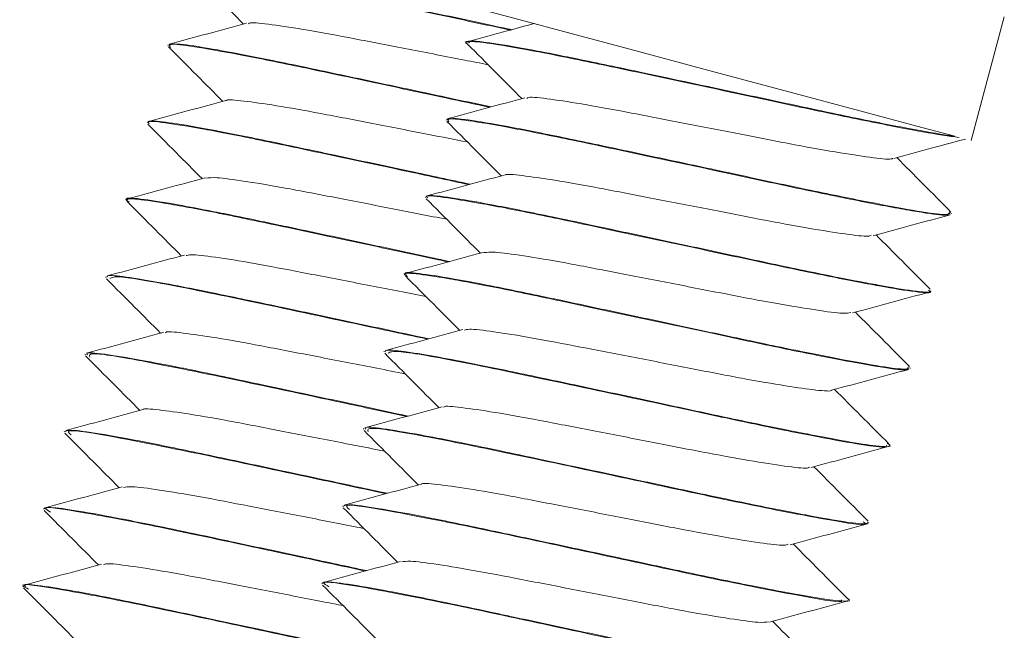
# Model space of a CAD drawing. Header units: millimetres. Extents: x -172 to 1038, y -1779 to -162.
# Tile 51 of 63: x 164 to 180, y -239 to -229. Entities that reach past the tile are written whole.
import ezdxf

# ---------------------------------------------------------------- set-up
doc = ezdxf.new("R2010")
doc.units = ezdxf.units.MM

msp = doc.modelspace()

# ---------------------------------------------------------------- linework, layer by layer
at = {"color": 7, "linetype": 'Continuous', "lineweight": 15}
for p, q in [((179.286, -231.08), (179.803, -229.148)), ((171.416, -229.542), (171.413, -229.552)), ((166.745, -229.585), (166.743, -229.594)), ((171.092, -230.749), (171.09, -230.759)), ((166.422, -230.792), (166.419, -230.802)), ((166.098, -231.999), (166.096, -232.009)), ((170.769, -231.957), (170.766, -231.966)), ((178.979, -232.226), (178.981, -232.216)), ((165.775, -233.207), (165.772, -233.217)), ((170.445, -233.164), (170.443, -233.174)), ((178.655, -233.433), (178.658, -233.424)), ((165.451, -234.414), (165.449, -234.424)), ((170.122, -234.371), (170.119, -234.382)), ((178.332, -234.641), (178.334, -234.631)), ((165.128, -235.622), (165.125, -235.631)), ((169.798, -235.579), (169.795, -235.589)), ((178.008, -235.848), (178.011, -235.838)), ((164.804, -236.829), (164.802, -236.838)), ((169.475, -236.786), (169.472, -236.796)), ((177.684, -237.056), (177.687, -237.046)), ((169.151, -237.994), (169.148, -238.003)), ((164.481, -238.036), (164.478, -238.046)), ((177.361, -238.263), (177.364, -238.253))]:
    msp.add_line(p, q, dxfattribs=at)
at = {"color": 7, "linetype": 'Continuous', "lineweight": 15, "flags": 128}
msp.add_lwpolyline([(171.558, -229.009), (171.713, -229.051), (172.223, -229.187), (173.042, -229.407), (174.09, -229.687), (175.266, -230.003), (176.457, -230.322), (177.548, -230.614), (178.435, -230.852), (179.032, -231.012)], dxfattribs=at)
at = {"color": 7, "linetype": 'Continuous', "lineweight": 15}
for points, knots in [([(167.086, -228.41), (167.081, -228.407), (166.993, -228.361), (167.152, -228.36), (167.585, -228.417), (168.362, -228.559), (169.371, -228.77), (170.522, -229.015), (171.475, -229.22), (171.969, -229.326), (172.091, -229.352)], [0, 0, 0, 0, 0.009796, 0.1667215, 0.3214052, 0.4794323, 0.6343895, 0.7909703, 0.9485063, 1, 1, 1, 1]), ([(167.076, -228.407), (167.223, -228.555), (167.506, -228.838), (167.788, -229.122), (167.923, -229.258)], [0, 0, 0, 0, 0.520706, 1, 1, 1, 1]), ([(172.111, -229.346), (172.091, -229.342), (171.724, -229.264), (171.05, -229.118), (170.295, -228.957), (169.563, -228.801), (169.058, -228.693), (168.655, -228.611), (168.353, -228.551), (167.844, -228.453), (167.377, -228.376), (167.169, -228.357), (167.11, -228.36), (167.078, -228.364), (167.093, -228.377), (167.105, -228.387)], [0, 0, 0, 0, 0.009279, 0.165944, 0.267189, 0.324349, 0.478853, 0.49661, 0.528913, 0.637004, 0.794111, 0.902368, 0.933519, 0.949297, 1, 1, 1, 1]), ([(168, -229.254), (168.008, -229.248), (168.034, -229.226), (168.345, -229.262), (168.899, -229.345), (169.646, -229.485), (170.491, -229.649), (171.226, -229.793), (171.621, -229.869), (171.742, -229.893)], [0, 0, 0, 0, 0.066939, 0.236364, 0.409468, 0.579194, 0.750706, 0.923269, 1, 1, 1, 1]), ([(167.97, -229.245), (167.77, -229.3), (167.368, -229.409), (166.966, -229.517), (166.765, -229.571)], [0, 0, 0, 0, 0.499635, 1, 1, 1, 1]), ([(172.461, -229.251), (172.32, -229.289), (171.978, -229.382), (171.636, -229.474), (171.435, -229.529)], [0, 0, 0, 0, 0.412342, 1, 1, 1, 1]), ([(171.433, -229.575), (171.428, -229.572), (171.34, -229.526), (171.499, -229.525), (171.931, -229.581), (172.709, -229.724), (173.716, -229.934), (174.873, -230.181), (176.072, -230.438), (177.209, -230.684), (178.174, -230.877), (178.795, -230.991), (179.018, -231.019), (179.097, -231.029)], [0, 0, 0, 0, 0.0065196, 0.1109595, 0.213906, 0.3190792, 0.4222085, 0.5264174, 0.6312629, 0.7339817, 0.839037, 0.9427548, 1, 1, 1, 1]), ([(179.032, -231.012), (178.998, -231.007), (178.82, -230.983), (178.342, -230.898), (177.464, -230.726), (176.407, -230.5), (175.402, -230.284), (174.641, -230.121), (173.91, -229.966), (173.405, -229.858), (173.001, -229.776), (172.7, -229.715), (172.191, -229.618), (171.724, -229.541), (171.515, -229.522), (171.456, -229.525), (171.424, -229.529), (171.44, -229.542), (171.452, -229.552)], [0, 0, 0, 0, 0.024409, 0.128145, 0.233978, 0.337715, 0.442445, 0.510125, 0.548336, 0.65162, 0.66349, 0.685085, 0.757342, 0.862366, 0.934734, 0.955558, 0.966105, 1, 1, 1, 1]), ([(166.753, -229.615), (166.9, -229.762), (167.182, -230.046), (167.464, -230.33), (167.6, -230.466)], [0, 0, 0, 0, 0.520713, 1, 1, 1, 1]), ([(171.788, -230.553), (171.597, -230.512), (171.069, -230.399), (170.11, -230.194), (169.034, -229.964), (168.064, -229.762), (167.32, -229.625), (166.84, -229.553), (166.784, -229.576), (166.757, -229.588)], [0, 0, 0, 0, 0.082997, 0.230226, 0.38683, 0.541913, 0.700146, 0.855263, 1, 1, 1, 1]), ([(166.783, -229.623), (166.77, -229.602), (166.741, -229.556), (167.116, -229.602), (167.799, -229.72), (168.756, -229.914), (169.878, -230.155), (170.93, -230.379), (171.54, -230.51), (171.767, -230.559)], [0, 0, 0, 0, 0.1246687, 0.2790127, 0.4367244, 0.5930687, 0.7482958, 0.9063298, 1, 1, 1, 1]), ([(171.423, -229.572), (171.57, -229.72), (171.852, -230.003), (172.134, -230.287), (172.27, -230.423)], [0, 0, 0, 0, 0.520723, 1, 1, 1, 1]), ([(167.647, -230.453), (167.446, -230.507), (167.044, -230.616), (166.642, -230.725), (166.441, -230.779)], [0, 0, 0, 0, 0.499635, 1, 1, 1, 1]), ([(167.66, -230.457), (167.66, -230.454), (167.662, -230.431), (167.911, -230.457), (168.4, -230.523), (169.108, -230.65), (169.932, -230.811), (170.739, -230.968), (171.22, -231.062), (171.419, -231.101)], [0, 0, 0, 0, 0.019791, 0.189067, 0.362053, 0.533532, 0.703779, 0.87712, 1, 1, 1, 1]), ([(172.317, -230.41), (172.116, -230.465), (171.714, -230.573), (171.312, -230.682), (171.111, -230.736)], [0, 0, 0, 0, 0.499638, 1, 1, 1, 1]), ([(172.347, -230.419), (172.354, -230.413), (172.381, -230.391), (172.692, -230.427), (173.246, -230.51), (173.992, -230.65), (174.841, -230.814), (175.723, -230.986), (176.557, -231.151), (177.274, -231.278), (177.784, -231.353), (178.049, -231.379), (178.056, -231.356), (178.057, -231.352)], [0, 0, 0, 0, 0.040822, 0.144147, 0.249715, 0.353225, 0.457821, 0.56306, 0.666154, 0.771604, 0.875705, 0.97967, 1, 1, 1, 1]), ([(166.452, -230.81), (166.444, -230.803), (166.399, -230.765), (166.669, -230.793), (167.256, -230.887), (168.153, -231.063), (169.238, -231.295), (170.382, -231.538), (171.108, -231.695), (171.443, -231.767)], [0, 0, 0, 0, 0.039453, 0.20164, 0.365932, 0.530857, 0.692636, 0.858112, 1, 1, 1, 1]), ([(171.464, -231.761), (171.149, -231.693), (170.46, -231.545), (169.729, -231.389), (169.324, -231.303), (169.216, -231.28), (168.872, -231.206), (168.219, -231.067), (167.417, -230.907), (166.772, -230.795), (166.525, -230.77), (166.453, -230.776), (166.426, -230.78), (166.435, -230.791), (166.44, -230.797)], [0, 0, 0, 0, 0.133387, 0.291741, 0.297368, 0.30694, 0.337913, 0.447015, 0.604154, 0.760374, 0.916581, 0.932544, 0.964298, 1, 1, 1, 1]), ([(171.099, -230.779), (171.246, -230.927), (171.529, -231.21), (171.811, -231.494), (171.946, -231.63)], [0, 0, 0, 0, 0.520724, 1, 1, 1, 1]), ([(178.956, -232.191), (178.95, -232.215), (178.939, -232.257), (178.417, -232.178), (177.687, -232.042), (176.716, -231.845), (175.609, -231.605), (174.46, -231.359), (173.38, -231.129), (172.411, -230.926), (171.667, -230.79), (171.187, -230.717), (171.131, -230.741), (171.104, -230.752)], [0, 0, 0, 0, 0.108826, 0.199043, 0.286151, 0.376552, 0.471977, 0.556753, 0.646928, 0.736227, 0.827339, 0.916658, 1, 1, 1, 1]), ([(171.129, -230.788), (171.116, -230.767), (171.088, -230.721), (171.463, -230.767), (172.146, -230.885), (173.102, -231.079), (174.227, -231.32), (175.425, -231.575), (176.588, -231.828), (177.614, -232.039), (178.398, -232.185), (178.89, -232.26), (178.935, -232.233), (178.956, -232.22)], [0, 0, 0, 0, 0.0748837, 0.1675935, 0.2623251, 0.3562362, 0.4494758, 0.5444013, 0.6372458, 0.7316554, 0.826039, 0.9189005, 1, 1, 1, 1]), ([(166.429, -230.822), (166.576, -230.97), (166.858, -231.253), (167.141, -231.537), (167.276, -231.673)], [0, 0, 0, 0, 0.520714, 1, 1, 1, 1]), ([(178.078, -231.357), (178.278, -231.303), (178.651, -231.202), (179.023, -231.102), (179.195, -231.055)], [0, 0, 0, 0, 0.539448, 1, 1, 1, 1]), ([(178.971, -232.195), (178.824, -232.048), (178.542, -231.764), (178.26, -231.481), (178.125, -231.345)], [0, 0, 0, 0, 0.520822, 1, 1, 1, 1]), ([(167.323, -231.66), (167.123, -231.715), (166.721, -231.824), (166.319, -231.932), (166.118, -231.986)], [0, 0, 0, 0, 0.499634, 1, 1, 1, 1]), ([(167.336, -231.665), (167.38, -231.66), (167.477, -231.648), (167.926, -231.708), (168.576, -231.818), (169.377, -231.974), (170.251, -232.143), (170.817, -232.254), (171.096, -232.309)], [0, 0, 0, 0, 0.145888, 0.317554, 0.489885, 0.658913, 0.831821, 1, 1, 1, 1]), ([(171.994, -231.618), (171.793, -231.672), (171.391, -231.781), (170.989, -231.889), (170.788, -231.944)], [0, 0, 0, 0, 0.49964, 1, 1, 1, 1]), ([(172.007, -231.621), (172.007, -231.619), (172.009, -231.596), (172.257, -231.622), (172.747, -231.688), (173.454, -231.815), (174.28, -231.976), (175.161, -232.146), (176.016, -232.316), (176.772, -232.455), (177.344, -232.544), (177.676, -232.585), (177.711, -232.563), (177.722, -232.556)], [0, 0, 0, 0, 0.012051, 0.115122, 0.220451, 0.324863, 0.428526, 0.534071, 0.637293, 0.742262, 0.847203, 0.950442, 1, 1, 1, 1]), ([(166.139, -232.039), (166.122, -232.029), (166.037, -231.979), (166.236, -231.986), (166.738, -232.06), (167.563, -232.216), (168.608, -232.436), (169.771, -232.684), (170.653, -232.875), (171.069, -232.963), (171.12, -232.974)], [0, 0, 0, 0, 0.039623, 0.195727, 0.351191, 0.509187, 0.663667, 0.821015, 0.977967, 1, 1, 1, 1]), ([(171.141, -232.968), (171.052, -232.949), (170.842, -232.904), (170.365, -232.801), (169.602, -232.639), (168.973, -232.502), (168.614, -232.428), (168.601, -232.425), (168.556, -232.416), (168.388, -232.38), (168.065, -232.311), (167.76, -232.248), (167.521, -232.201), (167.232, -232.144), (166.744, -232.052), (166.29, -231.984), (166.066, -231.965), (166.112, -232), (166.117, -232.004)], [0, 0, 0, 0, 0.039704, 0.093654, 0.197342, 0.354672, 0.355267, 0.356425, 0.36043, 0.375192, 0.431704, 0.509534, 0.525591, 0.557365, 0.667892, 0.823944, 0.979346, 1, 1, 1, 1]), ([(170.799, -231.975), (170.79, -231.968), (170.746, -231.929), (171.016, -231.958), (171.603, -232.052), (172.499, -232.227), (173.586, -232.46), (174.775, -232.713), (175.959, -232.969), (177.03, -233.194), (177.899, -233.362), (178.448, -233.45), (178.692, -233.469), (178.641, -233.432), (178.636, -233.428)], [0, 0, 0, 0, 0.023245, 0.118802, 0.215598, 0.312769, 0.408085, 0.505579, 0.601622, 0.697873, 0.795311, 0.890589, 0.987863, 1, 1, 1, 1]), ([(170.776, -231.987), (170.923, -232.134), (171.205, -232.418), (171.487, -232.702), (171.623, -232.838)], [0, 0, 0, 0, 0.520706, 1, 1, 1, 1]), ([(178.621, -233.414), (178.631, -233.422), (178.675, -233.46), (178.409, -233.434), (178.044, -233.376), (177.809, -233.332), (177.804, -233.331), (177.787, -233.328), (177.725, -233.317), (177.479, -233.271), (176.924, -233.162), (175.988, -232.965), (174.856, -232.72), (174.075, -232.554), (173.67, -232.467), (173.563, -232.444), (173.219, -232.371), (172.565, -232.232), (171.764, -232.072), (171.118, -231.96), (170.872, -231.934), (170.8, -231.941), (170.772, -231.944), (170.782, -231.955), (170.786, -231.961)], [0, 0, 0, 0, 0.0255335, 0.1177725, 0.2100043, 0.2102559, 0.2106808, 0.2120484, 0.2168588, 0.2347788, 0.3036943, 0.3960226, 0.4879908, 0.5815493, 0.5848738, 0.5905286, 0.6088276, 0.6732875, 0.7661275, 0.858425, 0.9507149, 0.9601454, 0.9789064, 1, 1, 1, 1]), ([(166.105, -232.03), (166.253, -232.177), (166.535, -232.461), (166.817, -232.744), (166.952, -232.88)], [0, 0, 0, 0, 0.520714, 1, 1, 1, 1]), ([(177.754, -232.565), (177.955, -232.51), (178.357, -232.401), (178.759, -232.293), (178.96, -232.239)], [0, 0, 0, 0, 0.499628, 1, 1, 1, 1]), ([(178.648, -233.403), (178.501, -233.255), (178.218, -232.972), (177.936, -232.688), (177.801, -232.552)], [0, 0, 0, 0, 0.520814, 1, 1, 1, 1]), ([(167, -232.868), (166.799, -232.922), (166.397, -233.031), (165.995, -233.139), (165.794, -233.194)], [0, 0, 0, 0, 0.499637, 1, 1, 1, 1]), ([(167.029, -232.877), (167.048, -232.87), (167.098, -232.851), (167.461, -232.896), (168.056, -232.989), (168.827, -233.137), (169.683, -233.302), (170.365, -233.437), (170.702, -233.501), (170.771, -233.515)], [0, 0, 0, 0, 0.098974, 0.269121, 0.442054, 0.611119, 0.783338, 0.955123, 1, 1, 1, 1]), ([(171.67, -232.825), (171.469, -232.879), (171.067, -232.988), (170.665, -233.097), (170.464, -233.151)], [0, 0, 0, 0, 0.499638, 1, 1, 1, 1]), ([(171.682, -232.83), (171.727, -232.824), (171.823, -232.813), (172.272, -232.873), (172.922, -232.983), (173.724, -233.139), (174.597, -233.307), (175.467, -233.479), (176.258, -233.629), (176.885, -233.732), (177.298, -233.789), (177.375, -233.772), (177.408, -233.765)], [0, 0, 0, 0, 0.088759, 0.193202, 0.298049, 0.400888, 0.506086, 0.609713, 0.713563, 0.818701, 0.921497, 1, 1, 1, 1]), ([(165.782, -233.237), (165.929, -233.385), (166.211, -233.668), (166.494, -233.952), (166.629, -234.088)], [0, 0, 0, 0, 0.520714, 1, 1, 1, 1]), ([(170.817, -234.176), (170.581, -234.125), (169.976, -233.995), (168.95, -233.775), (167.894, -233.551), (167.076, -233.382), (166.57, -233.288), (166.147, -233.217), (165.915, -233.187), (165.791, -233.188), (165.792, -233.203), (165.792, -233.211)], [0, 0, 0, 0, 0.101414, 0.259559, 0.414952, 0.559298, 0.668901, 0.729838, 0.884404, 0.938543, 1, 1, 1, 1]), ([(165.836, -233.234), (165.865, -233.217), (165.931, -233.179), (166.955, -233.364), (168.51, -233.691), (169.926, -233.995), (170.642, -234.148), (170.797, -234.181)], [0, 0, 0, 0, 0.194844, 0.441269, 0.684643, 0.931856, 1, 1, 1, 1]), ([(170.486, -233.203), (170.469, -233.193), (170.383, -233.144), (170.582, -233.151), (171.084, -233.225), (171.91, -233.38), (172.953, -233.601), (174.125, -233.851), (175.321, -234.108), (176.433, -234.346), (177.364, -234.53), (178.007, -234.642), (178.328, -234.678), (178.297, -234.64), (178.289, -234.629)], [0, 0, 0, 0, 0.0237963, 0.1175488, 0.2109156, 0.3058054, 0.3985816, 0.4930805, 0.5873424, 0.6802716, 0.7752053, 0.8682837, 0.9623563, 1, 1, 1, 1]), ([(178.315, -234.608), (178.316, -234.628), (178.317, -234.668), (177.908, -234.617), (177.294, -234.506), (176.718, -234.391), (176.401, -234.326), (176.307, -234.307), (175.951, -234.233), (175.459, -234.127), (174.714, -233.967), (173.948, -233.802), (173.319, -233.67), (172.961, -233.593), (172.948, -233.59), (172.903, -233.58), (172.735, -233.544), (172.411, -233.476), (172.106, -233.413), (171.868, -233.365), (171.578, -233.308), (171.091, -233.217), (170.637, -233.149), (170.412, -233.129), (170.459, -233.165), (170.464, -233.169)], [0, 0, 0, 0, 0.087919, 0.175657, 0.267215, 0.332818, 0.350613, 0.355747, 0.358369, 0.447273, 0.478326, 0.538006, 0.628562, 0.628905, 0.629571, 0.631876, 0.640373, 0.672901, 0.717698, 0.72694, 0.745228, 0.808845, 0.898665, 0.988112, 1, 1, 1, 1]), ([(170.452, -233.194), (170.599, -233.342), (170.882, -233.625), (171.164, -233.909), (171.299, -234.045)], [0, 0, 0, 0, 0.520706, 1, 1, 1, 1]), ([(177.431, -233.772), (177.631, -233.718), (178.033, -233.609), (178.435, -233.5), (178.637, -233.446)], [0, 0, 0, 0, 0.499627, 1, 1, 1, 1]), ([(178.324, -234.61), (178.177, -234.462), (177.895, -234.179), (177.613, -233.895), (177.478, -233.76)], [0, 0, 0, 0, 0.520813, 1, 1, 1, 1]), ([(166.676, -234.075), (166.476, -234.129), (166.074, -234.238), (165.672, -234.347), (165.471, -234.401)], [0, 0, 0, 0, 0.499638, 1, 1, 1, 1]), ([(166.703, -234.083), (166.707, -234.078), (166.724, -234.055), (167.014, -234.088), (167.548, -234.165), (168.283, -234.301), (169.123, -234.464), (169.881, -234.612), (170.302, -234.694), (170.448, -234.722)], [0, 0, 0, 0, 0.052126, 0.22139, 0.394506, 0.564707, 0.735831, 0.908688, 1, 1, 1, 1]), ([(171.347, -234.032), (171.146, -234.087), (170.744, -234.196), (170.342, -234.304), (170.141, -234.358)], [0, 0, 0, 0, 0.499634, 1, 1, 1, 1]), ([(171.376, -234.042), (171.395, -234.035), (171.445, -234.015), (171.808, -234.06), (172.403, -234.154), (173.173, -234.302), (174.034, -234.468), (174.914, -234.64), (175.73, -234.8), (176.419, -234.918), (176.881, -234.983), (177.11, -235), (177.107, -234.98), (177.107, -234.98)], [0, 0, 0, 0, 0.060385, 0.164194, 0.269704, 0.372852, 0.477925, 0.582733, 0.686052, 0.791609, 0.895096, 0.999694, 1, 1, 1, 1]), ([(165.458, -234.444), (165.605, -234.592), (165.888, -234.875), (166.17, -235.159), (166.305, -235.295)], [0, 0, 0, 0, 0.520722, 1, 1, 1, 1]), ([(170.494, -235.383), (170.479, -235.38), (170.118, -235.304), (169.448, -235.158), (168.693, -234.997), (167.96, -234.841), (167.455, -234.734), (167.05, -234.65), (166.748, -234.59), (166.234, -234.491), (165.722, -234.409), (165.447, -234.379), (165.48, -234.415), (165.489, -234.424)], [0, 0, 0, 0, 0.006663, 0.163328, 0.265906, 0.321839, 0.476428, 0.494624, 0.52708, 0.634613, 0.79186, 0.94673, 1, 1, 1, 1]), ([(165.522, -234.462), (165.512, -234.434), (165.491, -234.371), (166.398, -234.527), (167.871, -234.83), (169.394, -235.158), (170.214, -235.333), (170.475, -235.388)], [0, 0, 0, 0, 0.188415, 0.422105, 0.654921, 0.890444, 1, 1, 1, 1]), ([(170.129, -234.402), (170.276, -234.549), (170.558, -234.833), (170.84, -235.117), (170.976, -235.253)], [0, 0, 0, 0, 0.520714, 1, 1, 1, 1]), ([(177.973, -235.81), (177.988, -235.819), (178.072, -235.87), (177.867, -235.864), (177.328, -235.78), (176.52, -235.626), (175.506, -235.416), (174.439, -235.184), (173.299, -234.941), (172.241, -234.715), (171.423, -234.546), (170.916, -234.452), (170.494, -234.381), (170.262, -234.352), (170.137, -234.353), (170.138, -234.368), (170.139, -234.376)], [0, 0, 0, 0, 0.022072, 0.126518, 0.209714, 0.316103, 0.395622, 0.482981, 0.573973, 0.663382, 0.746433, 0.809496, 0.844557, 0.93349, 0.96464, 1, 1, 1, 1]), ([(170.183, -234.399), (170.212, -234.382), (170.278, -234.344), (171.3, -234.528), (172.863, -234.857), (174.49, -235.205), (175.821, -235.493), (176.811, -235.694), (177.54, -235.827), (177.956, -235.884), (177.965, -235.851), (177.968, -235.837)], [0, 0, 0, 0, 0.114754, 0.259889, 0.403226, 0.548824, 0.644299, 0.741862, 0.838563, 0.934594, 1, 1, 1, 1]), ([(177.107, -234.98), (177.308, -234.925), (177.71, -234.816), (178.112, -234.708), (178.313, -234.654)], [0, 0, 0, 0, 0.499628, 1, 1, 1, 1]), ([(178.001, -235.817), (177.854, -235.67), (177.571, -235.387), (177.289, -235.103), (177.154, -234.967)], [0, 0, 0, 0, 0.520814, 1, 1, 1, 1]), ([(171.05, -235.248), (171.054, -235.242), (171.071, -235.219), (171.36, -235.252), (171.895, -235.33), (172.629, -235.466), (173.472, -235.629), (174.354, -235.801), (175.195, -235.967), (175.925, -236.098), (176.455, -236.178), (176.739, -236.208), (176.754, -236.185), (176.758, -236.18)], [0, 0, 0, 0, 0.031776, 0.134964, 0.240498, 0.344256, 0.448576, 0.553952, 0.657028, 0.762368, 0.866773, 0.970453, 1, 1, 1, 1]), ([(166.353, -235.282), (166.152, -235.337), (165.75, -235.446), (165.348, -235.554), (165.147, -235.608)], [0, 0, 0, 0, 0.499637, 1, 1, 1, 1]), ([(166.356, -235.283), (166.356, -235.283), (166.354, -235.261), (166.586, -235.284), (167.053, -235.344), (167.748, -235.467), (168.564, -235.626), (169.393, -235.787), (169.901, -235.887), (170.125, -235.931)], [0, 0, 0, 0, 0.004833, 0.174279, 0.347129, 0.519154, 0.689132, 0.862618, 1, 1, 1, 1]), ([(171.023, -235.24), (170.822, -235.294), (170.42, -235.403), (170.018, -235.511), (169.817, -235.566)], [0, 0, 0, 0, 0.499637, 1, 1, 1, 1]), ([(165.135, -235.652), (165.282, -235.799), (165.564, -236.083), (165.847, -236.367), (165.982, -236.503)], [0, 0, 0, 0, 0.520723, 1, 1, 1, 1]), ([(170.171, -236.59), (170.012, -236.556), (169.719, -236.494), (169.166, -236.375), (168.403, -236.212), (167.432, -236.005), (166.461, -235.801), (165.712, -235.664), (165.226, -235.59), (165.166, -235.613), (165.137, -235.624)], [0, 0, 0, 0, 0.0695409, 0.1280857, 0.2277994, 0.3844544, 0.539453, 0.6976614, 0.852821, 1, 1, 1, 1]), ([(165.23, -235.678), (165.196, -235.649), (165.109, -235.573), (165.866, -235.697), (167.244, -235.972), (168.841, -236.316), (169.781, -236.517), (170.15, -236.596)], [0, 0, 0, 0, 0.147387, 0.380115, 0.614279, 0.848846, 1, 1, 1, 1]), ([(169.805, -235.609), (169.952, -235.757), (170.235, -236.04), (170.517, -236.324), (170.652, -236.46)], [0, 0, 0, 0, 0.520714, 1, 1, 1, 1]), ([(177.674, -237.042), (177.67, -237.051), (177.655, -237.077), (177.363, -237.048), (176.74, -236.938), (175.861, -236.766), (174.808, -236.541), (173.8, -236.324), (173.039, -236.162), (172.307, -236.006), (171.802, -235.898), (171.396, -235.815), (171.094, -235.755), (170.581, -235.656), (170.069, -235.573), (169.794, -235.543), (169.827, -235.58), (169.835, -235.589)], [0, 0, 0, 0, 0.043569, 0.136207, 0.227884, 0.321451, 0.413206, 0.505753, 0.566348, 0.599389, 0.69071, 0.701459, 0.720632, 0.784155, 0.877045, 0.968532, 1, 1, 1, 1]), ([(169.869, -235.627), (169.859, -235.599), (169.838, -235.536), (170.743, -235.691), (172.226, -235.997), (174.031, -236.383), (175.79, -236.765), (177.08, -237.013), (177.717, -237.114), (177.623, -237.049), (177.602, -237.034)], [0, 0, 0, 0, 0.113521, 0.254322, 0.394595, 0.536501, 0.676311, 0.818306, 0.958448, 1, 1, 1, 1]), ([(176.783, -236.187), (176.984, -236.133), (177.386, -236.024), (177.788, -235.915), (177.99, -235.861)], [0, 0, 0, 0, 0.499627, 1, 1, 1, 1]), ([(177.677, -237.025), (177.53, -236.877), (177.248, -236.594), (176.966, -236.31), (176.831, -236.174)], [0, 0, 0, 0, 0.520813, 1, 1, 1, 1]), ([(170.699, -236.447), (170.499, -236.502), (170.097, -236.61), (169.695, -236.719), (169.494, -236.773)], [0, 0, 0, 0, 0.499637, 1, 1, 1, 1]), ([(170.703, -236.448), (170.703, -236.448), (170.7, -236.425), (170.933, -236.449), (171.4, -236.509), (172.094, -236.632), (172.912, -236.791), (173.791, -236.961), (174.651, -237.132), (175.419, -237.275), (176.009, -237.368), (176.365, -237.414), (176.412, -237.393), (176.429, -237.385)], [0, 0, 0, 0, 0.00294, 0.106043, 0.211217, 0.31589, 0.419317, 0.524879, 0.628253, 0.732993, 0.83812, 0.941245, 1, 1, 1, 1]), ([(166.029, -236.49), (165.828, -236.544), (165.427, -236.653), (165.025, -236.762), (164.823, -236.816)], [0, 0, 0, 0, 0.499637, 1, 1, 1, 1]), ([(166.049, -236.497), (166.084, -236.49), (166.165, -236.476), (166.585, -236.531), (167.218, -236.636), (168.013, -236.79), (168.874, -236.955), (169.502, -237.081), (169.782, -237.134), (169.801, -237.138)], [0, 0, 0, 0, 0.131002, 0.302235, 0.474816, 0.643753, 0.816504, 0.987338, 1, 1, 1, 1]), ([(177.35, -238.231), (177.352, -238.232), (177.438, -238.279), (177.278, -238.282), (176.916, -238.233), (176.495, -238.158), (175.976, -238.06), (175.136, -237.89), (174.267, -237.701), (173.514, -237.54), (172.749, -237.376), (171.779, -237.169), (170.807, -236.966), (170.059, -236.829), (169.572, -236.755), (169.513, -236.778), (169.484, -236.789)], [0, 0, 0, 0, 0.002739, 0.108904, 0.194274, 0.2278, 0.284815, 0.375593, 0.464455, 0.498152, 0.555544, 0.64571, 0.734922, 0.825983, 0.915287, 1, 1, 1, 1]), ([(169.577, -236.843), (169.543, -236.813), (169.455, -236.738), (170.211, -236.861), (171.597, -237.138), (173.375, -237.52), (175.171, -237.91), (176.557, -238.184), (177.298, -238.314), (177.267, -238.265), (177.26, -238.254)], [0, 0, 0, 0, 0.091152, 0.235084, 0.379905, 0.524974, 0.668788, 0.814683, 0.958294, 1, 1, 1, 1]), ([(164.811, -236.859), (164.958, -237.007), (165.241, -237.29), (165.523, -237.574), (165.658, -237.71)], [0, 0, 0, 0, 0.520706, 1, 1, 1, 1]), ([(169.846, -237.798), (169.537, -237.732), (168.855, -237.585), (168.101, -237.424), (167.618, -237.321), (167.261, -237.244), (166.612, -237.107), (165.812, -236.947), (165.162, -236.834), (164.912, -236.807), (164.837, -236.813), (164.809, -236.816), (164.818, -236.828), (164.822, -236.834)], [0, 0, 0, 0, 0.130893, 0.289242, 0.3065, 0.338165, 0.444563, 0.601621, 0.757845, 0.914057, 0.930746, 0.962735, 1, 1, 1, 1]), ([(164.912, -236.887), (164.87, -236.861), (164.735, -236.779), (165.357, -236.872), (166.629, -237.116), (168.287, -237.474), (169.346, -237.701), (169.825, -237.804)], [0, 0, 0, 0, 0.105765, 0.338236, 0.573938, 0.807407, 1, 1, 1, 1]), ([(169.482, -236.816), (169.629, -236.964), (169.911, -237.247), (170.193, -237.531), (170.329, -237.667)], [0, 0, 0, 0, 0.520713, 1, 1, 1, 1]), ([(176.46, -237.395), (176.661, -237.34), (177.063, -237.231), (177.465, -237.123), (177.666, -237.068)], [0, 0, 0, 0, 0.4996249, 1, 1, 1, 1]), ([(177.354, -238.232), (177.207, -238.085), (176.924, -237.801), (176.642, -237.518), (176.507, -237.382)], [0, 0, 0, 0, 0.520814, 1, 1, 1, 1]), ([(165.706, -237.697), (165.505, -237.752), (165.103, -237.861), (164.701, -237.969), (164.5, -238.023)], [0, 0, 0, 0, 0.499633, 1, 1, 1, 1]), ([(165.737, -237.707), (165.749, -237.7), (165.788, -237.679), (166.126, -237.72), (166.702, -237.809), (167.463, -237.953), (168.314, -238.117), (169.02, -238.256), (169.384, -238.326), (169.477, -238.344)], [0, 0, 0, 0, 0.0842508, 0.2540011, 0.4270375, 0.5963422, 0.7682578, 0.9404233, 1, 1, 1, 1]), ([(170.376, -237.655), (170.175, -237.709), (169.773, -237.818), (169.371, -237.926), (169.17, -237.981)], [0, 0, 0, 0, 0.499635, 1, 1, 1, 1]), ([(170.396, -237.661), (170.431, -237.655), (170.511, -237.641), (170.932, -237.696), (171.565, -237.801), (172.358, -237.954), (173.228, -238.122), (174.101, -238.294), (174.901, -238.448), (175.545, -238.555), (175.986, -238.617), (176.079, -238.603), (176.121, -238.596)], [0, 0, 0, 0, 0.079706, 0.183891, 0.288895, 0.391681, 0.496788, 0.60073, 0.704268, 0.809488, 0.912351, 1, 1, 1, 1]), ([(164.567, -238.088), (164.532, -238.07), (164.369, -237.986), (164.872, -238.054), (166.025, -238.265), (167.732, -238.632), (168.911, -238.884), (169.502, -239.011)], [0, 0, 0, 0, 0.063216, 0.2960769, 0.5326179, 0.7656042, 1, 1, 1, 1]), ([(169.524, -239.005), (169.447, -238.989), (168.98, -238.889), (168.047, -238.688), (167, -238.465), (166.031, -238.261), (165.225, -238.104), (164.702, -238.025), (164.464, -238.002), (164.512, -238.039), (164.524, -238.048)], [0, 0, 0, 0, 0.0340073, 0.2078101, 0.3721375, 0.4768071, 0.6630311, 0.8212863, 0.9551863, 1, 1, 1, 1]), ([(177.006, -239.451), (177.015, -239.459), (177.06, -239.496), (176.798, -239.473), (176.436, -239.413), (176.198, -239.37), (176.179, -239.367), (176.117, -239.355), (175.872, -239.31), (175.32, -239.202), (174.387, -239.006), (173.257, -238.761), (172.448, -238.589), (171.965, -238.486), (171.608, -238.409), (170.958, -238.271), (170.159, -238.111), (169.509, -237.998), (169.258, -237.972), (169.184, -237.977), (169.155, -237.981), (169.164, -237.992), (169.169, -237.998)], [0, 0, 0, 0, 0.024023, 0.116269, 0.208508, 0.20931, 0.210786, 0.215764, 0.233816, 0.302185, 0.394561, 0.486481, 0.580043, 0.59024, 0.608949, 0.671816, 0.764615, 0.856921, 0.94922, 0.959081, 0.977982, 1, 1, 1, 1]), ([(169.258, -238.051), (169.216, -238.026), (169.081, -237.943), (169.703, -238.037), (170.979, -238.282), (172.722, -238.657), (174.538, -239.051), (176.024, -239.352), (176.892, -239.512), (176.912, -239.47), (176.918, -239.457)], [0, 0, 0, 0, 0.0653435, 0.208966, 0.354586, 0.4988258, 0.6432299, 0.7887093, 0.9323735, 1, 1, 1, 1]), ([(164.488, -238.067), (164.635, -238.214), (164.917, -238.498), (165.2, -238.781), (165.335, -238.918)], [0, 0, 0, 0, 0.520707, 1, 1, 1, 1]), ([(169.158, -238.024), (169.305, -238.171), (169.588, -238.455), (169.87, -238.739), (170.005, -238.875)], [0, 0, 0, 0, 0.520714, 1, 1, 1, 1]), ([(176.136, -238.602), (176.337, -238.548), (176.739, -238.439), (177.141, -238.33), (177.343, -238.276)], [0, 0, 0, 0, 0.499624, 1, 1, 1, 1]), ([(177.03, -239.44), (176.883, -239.292), (176.601, -239.009), (176.319, -238.725), (176.184, -238.589)], [0, 0, 0, 0, 0.520831, 1, 1, 1, 1])]:
    msp.add_open_spline(points, degree=3, knots=knots, dxfattribs=at)

doc.saveas('drawing.dxf')
